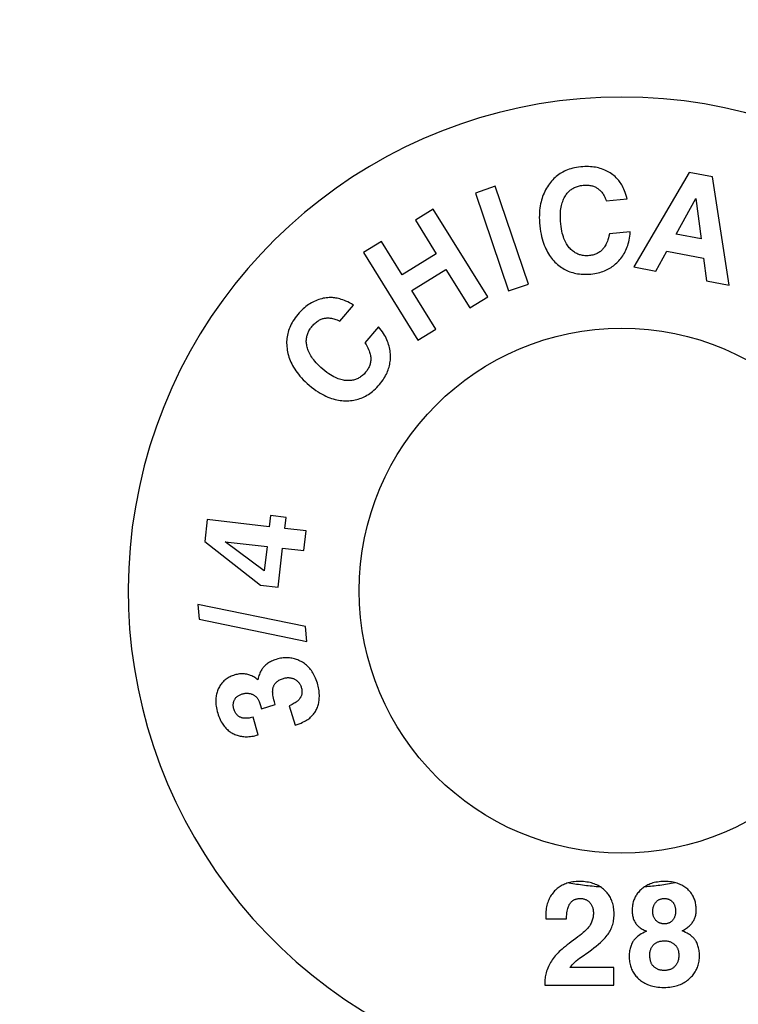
# Model space of a CAD drawing. Header units: inches. Extents: x 0 to 309, y 0 to 200.
# Tile 73 of 109: x 74.68 to 76.73, y 134.95 to 137.76. Entities that reach past the tile are written whole.
import ezdxf

# ---------------------------------------------------------------- set-up
doc = ezdxf.new("R2010")
doc.units = ezdxf.units.IN
doc.header["$LTSCALE"] = 17
doc.header["$MEASUREMENT"] = 0
doc.linetypes.add('HIDDEN', pattern=[0.2, 0.1, -0.1])
doc.layers.get('0').update_dxf_attribs({"linetype": 'CONTINUOUS'})
doc.layers.add('DEFAULT_2', color=8, linetype='HIDDEN')
doc.layers.add('DIMENSIONS', color=7, linetype='CONTINUOUS')
doc.styles.get("Standard").update_dxf_attribs({"font": 'txt', "width": 0.8})
doc.dimstyles.new('DIMSTYLE_3', dxfattribs={"dimtxt": 1.418182, "dimasz": 1.818182, "dimexe": 0.09, "dimexo": 0.07, "dimgap": 0.039, "dimtad": 0, "dimtih": 1, "dimtoh": 1, "dimzin": 4, "dimdsep": 46, "dimtxsty": 'Standard', "dimblk": '_FILLED', "dimblk1": '_FILLED', "dimblk2": '_FILLED', "dimcen": 0.09, "dimadec": 0, "dimazin": 0, "dimtfac": 1, "dimtofl": 0, "dimtmove": 0, "dimatfit": 3, "dimldrblk": '_FILLED', "dimfxl": 0, "dimtolj": 1, "dimtzin": 4, "dimarcsym": 0})

# ---------------------------------------------------------------- blocks, each defined once
blk = doc.blocks.new('_FILLED')
at = {"color": 0, "linetype": 'ByBlock'}
blk.add_solid([(0, 0), (-1, 0.2), (-1, -0.2)], dxfattribs=at)
blk = doc.blocks.new('*D17')
at = {"layer": 'DIMENSIONS', "color": 2, "linetype": 'Continuous'}
for p, q in [((90.0846, 131.6327), (90.0846, 137.0292)), ((90.0846, 137.0292), (91.6482, 137.0292)), ((90.0846, 130.5077), (90.0846, 126.8713))]:
    blk.add_line(p, q, dxfattribs=at)
at = {"layer": 'DIMENSIONS', "color": 2, "linetype": 'Continuous', "xscale": 1.8181818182, "yscale": 1.8181818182, "zscale": 1.8181818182}
for p, rotation in [((90.0846, 131.6327), 270), ((90.0846, 130.5077), 90)]:
    blk.add_blockref('_FILLED', p, dxfattribs=dict(at, rotation=rotation))
at = {"layer": 'DIMENSIONS', "color": 2, "linetype": 'Continuous', "insert": (92.3573, 137.7383), "char_height": 1.41818, "width": 4.538182, "attachment_point": 1, "line_spacing_factor": 0.9}
blk.add_mtext('1.13', dxfattribs=at)

msp = doc.modelspace()

# ---------------------------------------------------------------- linework, layer by layer
at = {"color": 7, "linetype": 'Continuous'}
for p, q in [((76.5896, 137.3274), (76.432, 137.0572)), ((76.6563, 137.3148), (76.5896, 137.3274)), ((76.704, 137.0056), (76.6563, 137.3148)), ((76.0361, 137.2875), (75.9792, 137.2681)), ((76.1311, 137.0084), (76.0361, 137.2875)), ((75.9792, 137.2681), (76.0742, 136.989)), ((76.353, 137.246), (76.4128, 137.2521)), ((76.5529, 137.1512), (76.6086, 137.2525)), ((76.6086, 137.2525), (76.6241, 137.1377)), ((75.8588, 137.2221), (75.8078, 137.1905)), ((76.0143, 136.9716), (75.8588, 137.2221)), ((75.8078, 137.1905), (75.867, 137.0951)), ((76.4217, 137.1576), (76.362, 137.1516)), ((76.6241, 137.1377), (76.5529, 137.1512)), ((75.7107, 137.1302), (75.6597, 137.0985)), ((75.7699, 137.0348), (75.7107, 137.1302)), ((75.6597, 137.0985), (75.8152, 136.848)), ((75.867, 137.0951), (75.7699, 137.0348)), ((76.4945, 137.0454), (76.5261, 137.1025)), ((76.5261, 137.1025), (76.631, 137.0826)), ((76.631, 137.0826), (76.6395, 137.0179)), ((75.7978, 136.9899), (75.8949, 137.0502)), ((75.8949, 137.0502), (75.9633, 136.94)), ((76.432, 137.0572), (76.4945, 137.0454)), ((76.0742, 136.989), (76.1311, 137.0084)), ((76.6395, 137.0179), (76.704, 137.0056)), ((75.8662, 136.8797), (75.7978, 136.9899)), ((75.9633, 136.94), (76.0143, 136.9716)), ((75.5917, 136.9024), (75.6305, 136.9483)), ((75.7025, 136.8866), (75.6638, 136.8407)), ((75.8152, 136.848), (75.8662, 136.8797)), ((75.3939, 136.347), (75.3903, 136.3153)), ((75.4384, 136.3419), (75.3939, 136.347)), ((75.2129, 136.3354), (75.2059, 136.2733)), ((75.3903, 136.3153), (75.2129, 136.3354)), ((75.4348, 136.3103), (75.4384, 136.3419)), ((75.4959, 136.3034), (75.4348, 136.3103)), ((75.4895, 136.2471), (75.4959, 136.3034)), ((75.2059, 136.2733), (75.3655, 136.1481)), ((75.3761, 136.1894), (75.2648, 136.2725)), ((75.2648, 136.2725), (75.3839, 136.259)), ((75.3839, 136.259), (75.3761, 136.1894)), ((75.4159, 136.1424), (75.4285, 136.254)), ((75.4285, 136.254), (75.4895, 136.2471)), ((75.3655, 136.1481), (75.4159, 136.1424)), ((75.1864, 136.0934), (75.1901, 136.0509)), ((75.4941, 136.0301), (75.1864, 136.0934)), ((75.1901, 136.0509), (75.4978, 135.9877)), ((75.4978, 135.9877), (75.4941, 136.0301)), ((75.4075, 135.8071), (75.405, 135.8154)), ((75.3642, 135.8071), (75.3678, 135.7952)), ((75.3678, 135.7952), (75.4075, 135.8071)), ((75.4473, 135.8039), (75.4641, 135.7484)), ((75.3591, 135.7208), (75.3439, 135.7712)), ((76.1805, 135.1952), (76.2395, 135.1952)), ((76.2817, 135.0862), (76.3031, 135.1013)), ((76.3748, 135.0565), (76.2493, 135.0565)), ((76.3748, 135.0056), (76.3748, 135.0565)), ((76.1774, 135.0151), (76.1774, 135.0056)), ((76.1774, 135.0056), (76.3748, 135.0056))]:
    msp.add_line(p, q, dxfattribs=at)
for points in [[(76.28, 137.343), (76.2739, 137.3423), (76.2681, 137.3414), (76.2625, 137.3403), (76.2572, 137.339), (76.252, 137.3376), (76.2471, 137.3361), (76.2424, 137.3344), (76.2379, 137.3325), (76.2336, 137.3305), (76.2294, 137.3284), (76.2253, 137.3261), (76.2213, 137.3237), (76.2175, 137.3212), (76.2138, 137.3185), (76.2102, 137.3156), (76.2067, 137.3126), (76.2033, 137.3094), (76.2, 137.3061), (76.1968, 137.3025), (76.1936, 137.2988), (76.1906, 137.2948), (76.1876, 137.2906)], [(76.3396, 137.3374), (76.3354, 137.3387), (76.331, 137.3399), (76.3266, 137.3409), (76.322, 137.3418), (76.3173, 137.3426), (76.3125, 137.3431), (76.3075, 137.3436), (76.3024, 137.3438), (76.297, 137.3439), (76.2916, 137.3438), (76.2859, 137.3435), (76.28, 137.343)], [(76.3845, 137.3089), (76.3814, 137.3121), (76.3782, 137.3151), (76.3749, 137.318), (76.3716, 137.3207), (76.368, 137.3232), (76.3644, 137.3257), (76.3607, 137.328), (76.3568, 137.3301), (76.3527, 137.3322), (76.3485, 137.334), (76.3441, 137.3358), (76.3396, 137.3374)], [(76.4128, 137.2521), (76.411, 137.2583), (76.4092, 137.2642), (76.4073, 137.2696), (76.4054, 137.2746), (76.4034, 137.2792), (76.4014, 137.2835), (76.3993, 137.2876), (76.3973, 137.2913), (76.3952, 137.2948), (76.3931, 137.298), (76.3909, 137.301), (76.3888, 137.3038), (76.3866, 137.3065), (76.3845, 137.3089)], [(76.1876, 137.2906), (76.1848, 137.2864), (76.1822, 137.2821), (76.1797, 137.2776), (76.1774, 137.2731), (76.1752, 137.2684), (76.1732, 137.2636), (76.1713, 137.2586), (76.1696, 137.2535), (76.168, 137.2483), (76.1666, 137.2428), (76.1654, 137.2372), (76.1643, 137.2314), (76.1634, 137.2253), (76.1627, 137.219), (76.1622, 137.2124), (76.1619, 137.2055), (76.1618, 137.1983), (76.162, 137.1908), (76.1624, 137.1829), (76.1631, 137.1747)], [(76.2346, 137.2576), (76.2362, 137.2603), (76.2379, 137.2629), (76.2396, 137.2653), (76.2414, 137.2676), (76.2433, 137.2698), (76.2451, 137.2718), (76.2471, 137.2737), (76.2491, 137.2755), (76.2512, 137.2772), (76.2533, 137.2788), (76.2555, 137.2803), (76.2578, 137.2817), (76.2601, 137.283), (76.2626, 137.2842), (76.2651, 137.2853), (76.2678, 137.2864), (76.2705, 137.2873), (76.2734, 137.2882), (76.2765, 137.289), (76.2797, 137.2896), (76.283, 137.2902), (76.2866, 137.2906)], [(76.2866, 137.2906), (76.2903, 137.2909), (76.2938, 137.291), (76.2972, 137.291), (76.3003, 137.2909), (76.3033, 137.2906), (76.3062, 137.2902), (76.3089, 137.2897), (76.3115, 137.2892), (76.314, 137.2885), (76.3164, 137.2877), (76.3187, 137.2868), (76.3209, 137.2858), (76.3231, 137.2848), (76.3252, 137.2836), (76.3273, 137.2823), (76.3292, 137.281), (76.3312, 137.2795), (76.3331, 137.2779), (76.3349, 137.2763), (76.3367, 137.2744), (76.3385, 137.2725), (76.3403, 137.2704), (76.342, 137.2681), (76.3437, 137.2656), (76.3453, 137.263), (76.3469, 137.2601), (76.3485, 137.257), (76.3501, 137.2537), (76.3516, 137.25), (76.353, 137.246)], [(76.2229, 137.1805), (76.2223, 137.1879), (76.2219, 137.1949), (76.2218, 137.2013), (76.2219, 137.2073), (76.2222, 137.213), (76.2227, 137.2183), (76.2233, 137.2232), (76.2241, 137.2279), (76.225, 137.2323), (76.2261, 137.2365), (76.2272, 137.2405), (76.2285, 137.2442), (76.2299, 137.2478), (76.2313, 137.2512), (76.2329, 137.2545), (76.2346, 137.2576)], [(76.1631, 137.1747), (76.1641, 137.1663), (76.1653, 137.1584), (76.1666, 137.1509), (76.1682, 137.1439), (76.1699, 137.1372), (76.1717, 137.1309), (76.1737, 137.1249), (76.1758, 137.1193), (76.178, 137.1138), (76.1803, 137.1087), (76.1828, 137.1038), (76.1853, 137.0991), (76.188, 137.0946), (76.1908, 137.0903), (76.1937, 137.0862), (76.1967, 137.0822), (76.1998, 137.0784), (76.203, 137.0748), (76.2064, 137.0713), (76.2099, 137.0679)], [(76.2497, 137.1098), (76.2475, 137.1122), (76.2453, 137.1148), (76.2433, 137.1176), (76.2412, 137.1206), (76.2393, 137.1237), (76.2374, 137.1271), (76.2355, 137.1308), (76.2337, 137.1347), (76.232, 137.1389), (76.2304, 137.1435), (76.2288, 137.1485), (76.2274, 137.1538), (76.2261, 137.1596), (76.2248, 137.166), (76.2238, 137.173), (76.2229, 137.1805)], [(76.362, 137.1516), (76.3606, 137.1455), (76.3591, 137.14), (76.3576, 137.1351), (76.3561, 137.1308), (76.3545, 137.1269), (76.353, 137.1234), (76.3514, 137.1202), (76.3498, 137.1174), (76.3483, 137.1148), (76.3467, 137.1125), (76.3452, 137.1104), (76.3436, 137.1086), (76.3421, 137.1069), (76.3405, 137.1053)], [(76.3889, 137.0747), (76.3919, 137.0782), (76.3948, 137.0817), (76.3976, 137.0854), (76.4002, 137.0891), (76.4026, 137.093), (76.4049, 137.097), (76.4071, 137.1011), (76.4092, 137.1053), (76.4111, 137.1097), (76.4129, 137.1142), (76.4145, 137.1189), (76.416, 137.1237), (76.4174, 137.1288), (76.4186, 137.134), (76.4196, 137.1395), (76.4205, 137.1453), (76.4212, 137.1513), (76.4217, 137.1576)], [(76.3049, 137.0897), (76.3013, 137.0894), (76.2979, 137.0892), (76.2946, 137.0893), (76.2914, 137.0894), (76.2884, 137.0897), (76.2854, 137.0902), (76.2825, 137.0907), (76.2798, 137.0914), (76.277, 137.0922), (76.2744, 137.0931), (76.2718, 137.0941), (76.2692, 137.0953), (76.2667, 137.0965), (76.2642, 137.098), (76.2618, 137.0995), (76.2593, 137.1012), (76.2569, 137.1031), (76.2545, 137.1051), (76.2521, 137.1074), (76.2497, 137.1098)], [(76.3405, 137.1053), (76.3385, 137.1035), (76.3364, 137.1018), (76.3342, 137.1002), (76.332, 137.0987), (76.3297, 137.0973), (76.3274, 137.096), (76.3249, 137.0949), (76.3224, 137.0938), (76.3198, 137.0928), (76.3171, 137.092), (76.3142, 137.0912), (76.3113, 137.0906), (76.3081, 137.0901), (76.3049, 137.0897)], [(76.2099, 137.0679), (76.2135, 137.0646), (76.2172, 137.0616), (76.221, 137.0587), (76.2248, 137.056), (76.2286, 137.0536), (76.2325, 137.0513), (76.2365, 137.0491), (76.2405, 137.0472), (76.2446, 137.0454), (76.2487, 137.0437), (76.253, 137.0422), (76.2574, 137.0409), (76.2619, 137.0397), (76.2665, 137.0387), (76.2712, 137.0378), (76.2761, 137.0371), (76.2812, 137.0366), (76.2864, 137.0363), (76.2918, 137.0362), (76.2975, 137.0362), (76.3033, 137.0365), (76.3094, 137.037)], [(76.3094, 137.037), (76.3149, 137.0377), (76.3202, 137.0385), (76.3253, 137.0394), (76.3301, 137.0405), (76.3348, 137.0417), (76.3393, 137.0431), (76.3436, 137.0446), (76.3477, 137.0461), (76.3518, 137.0478), (76.3556, 137.0497), (76.3594, 137.0516), (76.363, 137.0537), (76.3666, 137.0558), (76.37, 137.0581), (76.3734, 137.0605), (76.3766, 137.0631), (76.3798, 137.0658), (76.3829, 137.0686), (76.3859, 137.0716), (76.3889, 137.0747)], [(75.5706, 136.9695), (75.5662, 136.9696), (75.5618, 136.9696), (75.5575, 136.9694), (75.5531, 136.9689), (75.5488, 136.9684), (75.5445, 136.9676), (75.5402, 136.9666), (75.5359, 136.9655), (75.5316, 136.9641), (75.5273, 136.9625), (75.5229, 136.9608), (75.5185, 136.9588)], [(75.6305, 136.9483), (75.6248, 136.9516), (75.6195, 136.9545), (75.6144, 136.9571), (75.6095, 136.9593), (75.6048, 136.9613), (75.6004, 136.963), (75.5961, 136.9645), (75.5921, 136.9657), (75.5881, 136.9668), (75.5844, 136.9676), (75.5807, 136.9683), (75.5772, 136.9688), (75.5738, 136.9692), (75.5706, 136.9695)], [(75.5185, 136.9588), (75.5146, 136.9568), (75.5106, 136.9546), (75.5067, 136.9523), (75.5028, 136.9497), (75.4989, 136.947), (75.495, 136.9441), (75.4912, 136.9409), (75.4873, 136.9375), (75.4834, 136.9339), (75.4795, 136.93), (75.4757, 136.9259), (75.4718, 136.9215)], [(75.4718, 136.9215), (75.4679, 136.9167), (75.4643, 136.9119), (75.4611, 136.9073), (75.4581, 136.9027), (75.4554, 136.8981), (75.453, 136.8936), (75.4508, 136.8891), (75.4488, 136.8846), (75.4471, 136.8801), (75.4455, 136.8757), (75.4442, 136.8712), (75.443, 136.8668), (75.442, 136.8623), (75.4412, 136.8578), (75.4406, 136.8532), (75.4402, 136.8486), (75.44, 136.844), (75.4399, 136.8392), (75.4401, 136.8345), (75.4404, 136.8296), (75.441, 136.8246), (75.4417, 136.8195)], [(75.5129, 136.8883), (75.5154, 136.8911), (75.5178, 136.8936), (75.5202, 136.8959), (75.5226, 136.898), (75.525, 136.8999), (75.5273, 136.9016), (75.5296, 136.9032), (75.5319, 136.9046), (75.5341, 136.9058), (75.5364, 136.9069), (75.5387, 136.9079), (75.541, 136.9087), (75.5433, 136.9095), (75.5456, 136.9101), (75.5479, 136.9106), (75.5503, 136.911), (75.5527, 136.9113), (75.5552, 136.9115), (75.5577, 136.9116), (75.5602, 136.9115), (75.5629, 136.9113), (75.5656, 136.911), (75.5684, 136.9106), (75.5713, 136.91), (75.5744, 136.9092), (75.5775, 136.9083), (75.5808, 136.9072), (75.5843, 136.9058), (75.5879, 136.9042), (75.5917, 136.9024)], [(75.4985, 136.8284), (75.4978, 136.8315), (75.4972, 136.8345), (75.4967, 136.8375), (75.4964, 136.8404), (75.4962, 136.8432), (75.4962, 136.846), (75.4963, 136.8487), (75.4965, 136.8514), (75.4968, 136.854), (75.4972, 136.8566), (75.4977, 136.8592), (75.4984, 136.8618), (75.4992, 136.8644), (75.5001, 136.867), (75.5012, 136.8696), (75.5023, 136.8722), (75.5037, 136.8748), (75.5052, 136.8774), (75.5068, 136.8801), (75.5086, 136.8828), (75.5107, 136.8855), (75.5129, 136.8883)], [(75.7365, 136.8041), (75.7363, 136.8087), (75.7359, 136.8133), (75.7353, 136.8178), (75.7346, 136.8223), (75.7337, 136.8268), (75.7326, 136.8313), (75.7313, 136.8358), (75.7298, 136.8402), (75.7282, 136.8447), (75.7263, 136.8492), (75.7243, 136.8537), (75.722, 136.8582), (75.7194, 136.8628), (75.7166, 136.8674), (75.7136, 136.8721), (75.7102, 136.8769), (75.7065, 136.8817), (75.7025, 136.8866)], [(75.5436, 136.7649), (75.538, 136.7698), (75.5329, 136.7745), (75.5284, 136.7791), (75.5243, 136.7835), (75.5206, 136.7877), (75.5172, 136.7919), (75.5142, 136.7959), (75.5116, 136.7998), (75.5091, 136.8036), (75.507, 136.8073), (75.5051, 136.811), (75.5034, 136.8146), (75.5019, 136.8181), (75.5006, 136.8216), (75.4994, 136.825), (75.4985, 136.8284)], [(75.6638, 136.8407), (75.667, 136.8354), (75.6697, 136.8304), (75.672, 136.8259), (75.674, 136.8217), (75.6756, 136.8178), (75.6769, 136.8142), (75.678, 136.8108), (75.6788, 136.8077), (75.6794, 136.8047), (75.6799, 136.802), (75.6803, 136.7994), (75.6804, 136.797), (75.6805, 136.7947), (75.6805, 136.7925)], [(75.4417, 136.8195), (75.4427, 136.8145), (75.4438, 136.8096), (75.4451, 136.8047), (75.4466, 136.7998), (75.4483, 136.7949), (75.4502, 136.7901), (75.4522, 136.7852), (75.4546, 136.7803), (75.4571, 136.7755), (75.4599, 136.7706), (75.4629, 136.7657), (75.4662, 136.7607), (75.4698, 136.7557), (75.4736, 136.7507), (75.4778, 136.7456), (75.4824, 136.7405), (75.4873, 136.7352), (75.4927, 136.7299), (75.4984, 136.7246), (75.5047, 136.7191)], [(75.7056, 136.7218), (75.7091, 136.7261), (75.7123, 136.7304), (75.7153, 136.7346), (75.718, 136.7387), (75.7205, 136.7428), (75.7228, 136.7469), (75.7249, 136.751), (75.7268, 136.755), (75.7285, 136.759), (75.73, 136.763), (75.7314, 136.767), (75.7326, 136.771), (75.7336, 136.775), (75.7345, 136.7791), (75.7352, 136.7831), (75.7358, 136.7872), (75.7362, 136.7914), (75.7365, 136.7955), (75.7366, 136.7998), (75.7365, 136.8041)], [(75.6805, 136.7925), (75.6803, 136.7898), (75.68, 136.7871), (75.6795, 136.7845), (75.679, 136.7818), (75.6783, 136.7793), (75.6775, 136.7767), (75.6765, 136.7742), (75.6754, 136.7717), (75.6742, 136.7691), (75.6729, 136.7666), (75.6713, 136.7641), (75.6697, 136.7616), (75.6678, 136.7591), (75.6657, 136.7565)], [(75.6121, 136.7326), (75.6088, 136.7328), (75.6054, 136.7332), (75.602, 136.7338), (75.5985, 136.7345), (75.5949, 136.7354), (75.5911, 136.7365), (75.5873, 136.7379), (75.5833, 136.7395), (75.5791, 136.7413), (75.5747, 136.7435), (75.5702, 136.7459), (75.5654, 136.7488), (75.5604, 136.752), (75.5551, 136.7558), (75.5495, 136.7601), (75.5436, 136.7649)], [(75.6657, 136.7565), (75.6634, 136.7538), (75.661, 136.7513), (75.6586, 136.7491), (75.6562, 136.747), (75.6538, 136.7451), (75.6514, 136.7433), (75.6489, 136.7417), (75.6464, 136.7403), (75.6439, 136.739), (75.6414, 136.7378), (75.6388, 136.7367), (75.6362, 136.7358), (75.6335, 136.7349), (75.6307, 136.7342), (75.6279, 136.7336), (75.6249, 136.7332), (75.6219, 136.7328), (75.6188, 136.7326), (75.6155, 136.7325), (75.6121, 136.7326)], [(75.5047, 136.7191), (75.5112, 136.7138), (75.5176, 136.7089), (75.5237, 136.7045), (75.5297, 136.7005), (75.5356, 136.6969), (75.5413, 136.6936), (75.5469, 136.6907), (75.5523, 136.6881), (75.5577, 136.6857), (75.5629, 136.6836), (75.5681, 136.6818), (75.5732, 136.6802), (75.5782, 136.6788), (75.5832, 136.6777), (75.5881, 136.6767), (75.5931, 136.676), (75.5979, 136.6754), (75.6028, 136.675), (75.6077, 136.6748), (75.6125, 136.6748)], [(75.6125, 136.6748), (75.6174, 136.675), (75.6222, 136.6754), (75.6269, 136.6759), (75.6315, 136.6767), (75.636, 136.6775), (75.6404, 136.6786), (75.6447, 136.6798), (75.6489, 136.6812), (75.6531, 136.6827), (75.6573, 136.6845), (75.6614, 136.6863), (75.6655, 136.6884), (75.6695, 136.6907), (75.6735, 136.6932), (75.6775, 136.6959), (75.6815, 136.6988), (75.6855, 136.7019), (75.6895, 136.7053), (75.6935, 136.709), (75.6975, 136.7129), (75.7015, 136.7172), (75.7056, 136.7218)], [(75.4103, 135.9364), (75.4066, 135.9352), (75.403, 135.9339), (75.3997, 135.9325), (75.3965, 135.9311), (75.3935, 135.9295), (75.3907, 135.9279), (75.388, 135.9262), (75.3854, 135.9245), (75.383, 135.9227), (75.3806, 135.9208), (75.3784, 135.9189), (75.3763, 135.9168)], [(75.4819, 135.9298), (75.4786, 135.9316), (75.4752, 135.9332), (75.4719, 135.9346), (75.4686, 135.9359), (75.4653, 135.937), (75.462, 135.938), (75.4586, 135.9388), (75.4552, 135.9395), (75.4518, 135.9401), (75.4484, 135.9405), (75.4449, 135.9408), (75.4414, 135.9409), (75.4378, 135.9409), (75.4342, 135.9408), (75.4304, 135.9405), (75.4266, 135.94), (75.4227, 135.9394), (75.4187, 135.9386), (75.4145, 135.9376), (75.4103, 135.9364)], [(75.5278, 135.8684), (75.5262, 135.8734), (75.5245, 135.8781), (75.5228, 135.8825), (75.5209, 135.8867), (75.519, 135.8906), (75.517, 135.8943), (75.515, 135.8978), (75.5129, 135.9011), (75.5107, 135.9042), (75.5085, 135.9072), (75.5062, 135.91), (75.5038, 135.9127), (75.5014, 135.9152), (75.4988, 135.9176), (75.4963, 135.9199), (75.4936, 135.9221), (75.4908, 135.9242), (75.488, 135.9262), (75.485, 135.9281), (75.4819, 135.9298)], [(75.3579, 135.8777), (75.3549, 135.8801), (75.3518, 135.8823), (75.3488, 135.8843), (75.3459, 135.8861), (75.343, 135.8877), (75.3401, 135.8891), (75.3372, 135.8903), (75.3344, 135.8914), (75.3315, 135.8923), (75.3287, 135.8931), (75.3258, 135.8938), (75.3229, 135.8943), (75.32, 135.8947), (75.3171, 135.8949), (75.3141, 135.8951), (75.3111, 135.895), (75.3081, 135.8949), (75.3049, 135.8946), (75.3017, 135.8941), (75.2985, 135.8935), (75.2951, 135.8927), (75.2916, 135.8918)], [(75.3763, 135.9168), (75.3747, 135.9152), (75.3731, 135.9134), (75.3716, 135.9115), (75.3702, 135.9094), (75.3687, 135.9072), (75.3673, 135.9049), (75.366, 135.9024), (75.3647, 135.8996), (75.3634, 135.8967), (75.3622, 135.8935), (75.361, 135.89), (75.3599, 135.8863), (75.3589, 135.8822), (75.3579, 135.8777)], [(75.2916, 135.8918), (75.2881, 135.8906), (75.2847, 135.8894), (75.2815, 135.888), (75.2784, 135.8866), (75.2756, 135.8851), (75.2728, 135.8836), (75.2702, 135.8819), (75.2677, 135.8802), (75.2653, 135.8784), (75.263, 135.8765), (75.2608, 135.8746), (75.2587, 135.8725), (75.2567, 135.8704), (75.2547, 135.8681), (75.2529, 135.8658), (75.2511, 135.8633), (75.2494, 135.8608), (75.2478, 135.8581), (75.2463, 135.8552), (75.2448, 135.8523)], [(75.4001, 135.8463), (75.4002, 135.8486), (75.4005, 135.8508), (75.4008, 135.8529), (75.4012, 135.8548), (75.4017, 135.8567), (75.4023, 135.8584), (75.403, 135.8601), (75.4037, 135.8617), (75.4046, 135.8633), (75.4054, 135.8648), (75.4064, 135.8662), (75.4075, 135.8676), (75.4087, 135.869), (75.4099, 135.8703), (75.4113, 135.8716), (75.4128, 135.8729), (75.4144, 135.8741), (75.4161, 135.8754), (75.418, 135.8765), (75.4201, 135.8777), (75.4224, 135.8788), (75.4249, 135.8799), (75.4277, 135.8809), (75.4307, 135.8819)], [(75.4307, 135.8819), (75.4332, 135.8826), (75.4356, 135.8832), (75.4379, 135.8836), (75.4401, 135.8839), (75.4423, 135.8841), (75.4443, 135.8841), (75.4463, 135.8841), (75.4483, 135.884), (75.4502, 135.8838), (75.452, 135.8835), (75.4539, 135.8831), (75.4557, 135.8827), (75.4575, 135.8821), (75.4592, 135.8814), (75.461, 135.8807), (75.4627, 135.8799)], [(75.4627, 135.8799), (75.4644, 135.8789), (75.4661, 135.8779), (75.4676, 135.8768), (75.4691, 135.8757), (75.4705, 135.8745), (75.4718, 135.8732), (75.4731, 135.8719), (75.4743, 135.8705), (75.4754, 135.8691), (75.4765, 135.8675), (75.4775, 135.8659), (75.4785, 135.8642), (75.4794, 135.8624), (75.4802, 135.8604), (75.481, 135.8583), (75.4818, 135.8561)], [(75.5326, 135.8186), (75.533, 135.8225), (75.5333, 135.8264), (75.5334, 135.8303), (75.5334, 135.8343), (75.5332, 135.8384), (75.5329, 135.8425), (75.5325, 135.8466), (75.5319, 135.8508), (75.5311, 135.8551), (75.5302, 135.8595), (75.5291, 135.8639), (75.5278, 135.8684)], [(75.2448, 135.8523), (75.2435, 135.8493), (75.2423, 135.8462), (75.2412, 135.8431), (75.2403, 135.8399), (75.2395, 135.8366), (75.2388, 135.8333), (75.2382, 135.8299), (75.2378, 135.8263), (75.2376, 135.8227), (75.2374, 135.8189), (75.2374, 135.815), (75.2376, 135.8109), (75.238, 135.8067), (75.2386, 135.8023), (75.2393, 135.7977), (75.2403, 135.7929), (75.2415, 135.7879), (75.243, 135.7826)], [(75.291, 135.8206), (75.2917, 135.822), (75.2925, 135.8233), (75.2934, 135.8246), (75.2943, 135.8258), (75.2953, 135.827), (75.2964, 135.8282), (75.2976, 135.8293), (75.2989, 135.8304), (75.3002, 135.8314), (75.3017, 135.8324), (75.3033, 135.8334), (75.305, 135.8343), (75.3068, 135.8352), (75.3088, 135.8361), (75.3109, 135.8369), (75.3132, 135.8376)], [(75.3132, 135.8376), (75.3154, 135.8383), (75.3176, 135.8388), (75.3198, 135.8391), (75.3219, 135.8394), (75.3239, 135.8396), (75.326, 135.8396), (75.3281, 135.8396), (75.3301, 135.8394), (75.3321, 135.8392), (75.3341, 135.8389), (75.3362, 135.8384), (75.3382, 135.8379)], [(75.3382, 135.8379), (75.34, 135.8373), (75.3417, 135.8366), (75.3434, 135.8359), (75.3449, 135.8352), (75.3463, 135.8344), (75.3477, 135.8336), (75.349, 135.8327), (75.3503, 135.8317), (75.3515, 135.8307), (75.3526, 135.8296), (75.3537, 135.8285), (75.3547, 135.8274), (75.3557, 135.8261), (75.3566, 135.8248)], [(75.405, 135.8154), (75.4035, 135.8207), (75.4023, 135.8256), (75.4014, 135.8299), (75.4008, 135.8339), (75.4004, 135.8374), (75.4001, 135.8407), (75.4, 135.8436), (75.4001, 135.8463)], [(75.4818, 135.8561), (75.4824, 135.8537), (75.483, 135.8514), (75.4833, 135.8492), (75.4836, 135.8471), (75.4837, 135.8451), (75.4838, 135.8432), (75.4837, 135.8413), (75.4836, 135.8396), (75.4833, 135.8378), (75.483, 135.8361), (75.4826, 135.8345), (75.4821, 135.8329), (75.4815, 135.8313), (75.4808, 135.8297), (75.48, 135.8282), (75.4791, 135.8266), (75.4781, 135.8251), (75.477, 135.8236), (75.4757, 135.822), (75.4744, 135.8205), (75.4728, 135.8189), (75.4711, 135.8173), (75.4692, 135.8157), (75.467, 135.8141), (75.4646, 135.8125), (75.4619, 135.8108), (75.4589, 135.8091), (75.4555, 135.8074), (75.4516, 135.8057), (75.4473, 135.8039)], [(75.2892, 135.7946), (75.2886, 135.7968), (75.2881, 135.7989), (75.2878, 135.8009), (75.2876, 135.8029), (75.2874, 135.8048), (75.2874, 135.8067), (75.2875, 135.8085), (75.2877, 135.8103), (75.288, 135.8121), (75.2884, 135.8138), (75.2889, 135.8155), (75.2895, 135.8173), (75.2902, 135.819), (75.291, 135.8206)], [(75.3566, 135.8248), (75.3575, 135.8235), (75.3584, 135.8219), (75.3593, 135.8202), (75.3602, 135.8181), (75.3612, 135.8159), (75.3622, 135.8133), (75.3632, 135.8103), (75.3642, 135.8071)], [(75.5143, 135.7769), (75.5164, 135.7795), (75.5185, 135.7822), (75.5204, 135.7849), (75.5221, 135.7877), (75.5237, 135.7905), (75.5252, 135.7934), (75.5266, 135.7963), (75.5278, 135.7992), (75.5289, 135.8023), (75.5299, 135.8054), (75.5308, 135.8086), (75.5315, 135.8118), (75.5321, 135.8152), (75.5326, 135.8186)], [(75.243, 135.7826), (75.2446, 135.7778), (75.2462, 135.7732), (75.2479, 135.769), (75.2497, 135.765), (75.2515, 135.7613), (75.2534, 135.7577), (75.2554, 135.7544), (75.2574, 135.7512), (75.2595, 135.7483), (75.2617, 135.7455), (75.2639, 135.7428), (75.2661, 135.7403), (75.2684, 135.738), (75.2708, 135.7357), (75.2732, 135.7336), (75.2757, 135.7316), (75.2783, 135.7297), (75.281, 135.7279), (75.2837, 135.7262), (75.2865, 135.7247)], [(75.3439, 135.7712), (75.3398, 135.7701), (75.3361, 135.7693), (75.3326, 135.7687), (75.3295, 135.7683), (75.3266, 135.7681), (75.3239, 135.768), (75.3215, 135.768), (75.3192, 135.7681), (75.317, 135.7684), (75.315, 135.7687), (75.3131, 135.7692), (75.3113, 135.7697), (75.3096, 135.7702), (75.308, 135.7709), (75.3065, 135.7716), (75.305, 135.7724), (75.3036, 135.7733), (75.3022, 135.7743), (75.3009, 135.7753), (75.2997, 135.7764), (75.2985, 135.7776), (75.2973, 135.7789), (75.2961, 135.7803), (75.295, 135.7819), (75.2939, 135.7836), (75.2929, 135.7854), (75.2919, 135.7874), (75.2909, 135.7896), (75.29, 135.792), (75.2892, 135.7946)], [(75.4641, 135.7484), (75.4703, 135.7504), (75.476, 135.7524), (75.4811, 135.7544), (75.4857, 135.7565), (75.4899, 135.7585), (75.4937, 135.7606), (75.4971, 135.7626), (75.5003, 135.7646), (75.5032, 135.7667), (75.5058, 135.7687), (75.5082, 135.7708), (75.5104, 135.7728), (75.5124, 135.7748), (75.5143, 135.7769)], [(75.2865, 135.7247), (75.2894, 135.7232), (75.2923, 135.7219), (75.2952, 135.7207), (75.2982, 135.7196), (75.3013, 135.7186), (75.3044, 135.7178), (75.3076, 135.7171), (75.3108, 135.7165), (75.3141, 135.716), (75.3176, 135.7157), (75.3211, 135.7154), (75.3247, 135.7154), (75.3284, 135.7154), (75.3323, 135.7156), (75.3363, 135.716), (75.3405, 135.7166), (75.3449, 135.7173), (75.3494, 135.7183), (75.3541, 135.7194), (75.3591, 135.7208)], [(76.2772, 135.3019), (76.2717, 135.3018), (76.2666, 135.3015), (76.2617, 135.3011), (76.2571, 135.3005), (76.2527, 135.2997), (76.2486, 135.2988), (76.2446, 135.2978), (76.2408, 135.2967), (76.2372, 135.2955), (76.2338, 135.2942), (76.2305, 135.2927), (76.2273, 135.2912), (76.2242, 135.2895), (76.2213, 135.2877), (76.2184, 135.2859), (76.2157, 135.2839), (76.213, 135.2818), (76.2104, 135.2796), (76.2079, 135.2773), (76.2055, 135.2748)], [(76.3482, 135.2771), (76.3453, 135.2797), (76.3423, 135.2821), (76.3393, 135.2843), (76.3361, 135.2864), (76.3329, 135.2884), (76.3295, 135.2902), (76.3261, 135.2919), (76.3225, 135.2935), (76.3188, 135.295), (76.3149, 135.2963), (76.3109, 135.2976), (76.3068, 135.2986), (76.3024, 135.2996), (76.2979, 135.3004), (76.2931, 135.301), (76.2881, 135.3015), (76.2828, 135.3018), (76.2772, 135.3019)], [(76.3754, 135.2088), (76.3753, 135.2138), (76.375, 135.2186), (76.3746, 135.2232), (76.374, 135.2275), (76.3733, 135.2316), (76.3724, 135.2355), (76.3714, 135.2392), (76.3703, 135.2428), (76.3691, 135.2463), (76.3678, 135.2496), (76.3664, 135.2527), (76.3648, 135.2558), (76.3632, 135.2588), (76.3614, 135.2616), (76.3595, 135.2644), (76.3575, 135.2671), (76.3554, 135.2697), (76.3531, 135.2723), (76.3507, 135.2747), (76.3482, 135.2771)], [(76.4517, 135.2783), (76.4492, 135.2759), (76.4469, 135.2734), (76.4447, 135.2709), (76.4427, 135.2683), (76.4408, 135.2658), (76.4391, 135.2632), (76.4374, 135.2605), (76.4359, 135.2578), (76.4345, 135.2551), (76.4333, 135.2522), (76.4321, 135.2494), (76.4311, 135.2464), (76.4301, 135.2434), (76.4293, 135.2403), (76.4286, 135.2371), (76.428, 135.2338), (76.4275, 135.2303), (76.4272, 135.2268), (76.427, 135.2231), (76.4269, 135.2192)], [(76.5198, 135.3019), (76.5141, 135.3018), (76.5088, 135.3015), (76.5037, 135.301), (76.499, 135.3004), (76.4945, 135.2996), (76.4903, 135.2986), (76.4862, 135.2976), (76.4824, 135.2964), (76.4787, 135.2951), (76.4752, 135.2937), (76.4719, 135.2922), (76.4687, 135.2905), (76.4656, 135.2888), (76.4626, 135.2869), (76.4597, 135.285), (76.457, 135.2829), (76.4543, 135.2807), (76.4517, 135.2783)], [(76.5856, 135.2795), (76.583, 135.2817), (76.5804, 135.2838), (76.5777, 135.2858), (76.5748, 135.2877), (76.5719, 135.2895), (76.5689, 135.2911), (76.5658, 135.2927), (76.5625, 135.2941), (76.5591, 135.2955), (76.5555, 135.2967), (76.5518, 135.2978), (76.5479, 135.2988), (76.5438, 135.2997), (76.5395, 135.3005), (76.535, 135.3011), (76.5302, 135.3015), (76.5251, 135.3018), (76.5198, 135.3019)], [(76.61, 135.2216), (76.6099, 135.2255), (76.6097, 135.2293), (76.6093, 135.2328), (76.6089, 135.2363), (76.6083, 135.2396), (76.6076, 135.2428), (76.6067, 135.2458), (76.6058, 135.2488), (76.6047, 135.2517), (76.6036, 135.2545), (76.6023, 135.2573), (76.601, 135.2599), (76.5995, 135.2626), (76.5979, 135.2651), (76.5962, 135.2676), (76.5943, 135.2701), (76.5924, 135.2725), (76.5902, 135.2749), (76.588, 135.2772), (76.5856, 135.2795)], [(76.2055, 135.2748), (76.2029, 135.2719), (76.2004, 135.2689), (76.1981, 135.2659), (76.1959, 135.2627), (76.1939, 135.2595), (76.192, 135.2562), (76.1903, 135.2528), (76.1887, 135.2493), (76.1872, 135.2457), (76.1858, 135.2419), (76.1846, 135.238), (76.1835, 135.234), (76.1826, 135.2297), (76.1818, 135.2253), (76.1811, 135.2207), (76.1807, 135.2158), (76.1804, 135.2107), (76.1803, 135.2054)], [(76.2505, 135.2406), (76.2516, 135.242), (76.2528, 135.2433), (76.2541, 135.2445), (76.2553, 135.2456), (76.2566, 135.2467), (76.2579, 135.2476), (76.2593, 135.2485), (76.2607, 135.2493), (76.2622, 135.25), (76.2637, 135.2507), (76.2653, 135.2513), (76.2669, 135.2518), (76.2686, 135.2523), (76.2704, 135.2527), (76.2723, 135.253), (76.2743, 135.2532), (76.2764, 135.2534), (76.2786, 135.2534)], [(76.2786, 135.2534), (76.281, 135.2534), (76.2833, 135.2532), (76.2854, 135.2529), (76.2874, 135.2526), (76.2893, 135.2521), (76.2912, 135.2516), (76.2929, 135.2509), (76.2946, 135.2502), (76.2962, 135.2495), (76.2977, 135.2486), (76.2992, 135.2477), (76.3007, 135.2466), (76.3021, 135.2455), (76.3035, 135.2443), (76.3048, 135.243), (76.3061, 135.2416)], [(76.4949, 135.2429), (76.4961, 135.2442), (76.4973, 135.2454), (76.4985, 135.2465), (76.4998, 135.2475), (76.5011, 135.2484), (76.5024, 135.2492), (76.5038, 135.25), (76.5052, 135.2507), (76.5067, 135.2513), (76.5082, 135.2518), (76.5098, 135.2523), (76.5114, 135.2527), (76.5132, 135.253), (76.515, 135.2532), (76.5169, 135.2534), (76.519, 135.2534)], [(76.519, 135.2534), (76.5208, 135.2534), (76.5226, 135.2532), (76.5243, 135.253), (76.5259, 135.2528), (76.5274, 135.2524), (76.5289, 135.252), (76.5303, 135.2515), (76.5317, 135.251), (76.5331, 135.2504), (76.5344, 135.2497), (76.5357, 135.249), (76.537, 135.2481), (76.5382, 135.2472), (76.5394, 135.2462), (76.5407, 135.2451), (76.5419, 135.244)], [(76.2395, 135.1952), (76.2398, 135.2018), (76.2402, 135.2076), (76.2407, 135.2127), (76.2414, 135.2171), (76.2422, 135.221), (76.243, 135.2244), (76.2438, 135.2274), (76.2447, 135.23), (76.2457, 135.2323), (76.2466, 135.2344), (76.2475, 135.2362), (76.2485, 135.2379), (76.2495, 135.2393), (76.2505, 135.2406)], [(76.3061, 135.2416), (76.3074, 135.2399), (76.3086, 135.2382), (76.3098, 135.2365), (76.3108, 135.2347), (76.3118, 135.2328), (76.3127, 135.2308), (76.3135, 135.2288), (76.3142, 135.2266), (76.3148, 135.2244), (76.3153, 135.222), (76.3157, 135.2195), (76.316, 135.2169), (76.3162, 135.2142), (76.3163, 135.2113)], [(76.4269, 135.2192), (76.427, 135.2153), (76.4272, 135.2116), (76.4276, 135.2082), (76.4281, 135.2049), (76.4287, 135.2019), (76.4294, 135.199), (76.4303, 135.1963), (76.4312, 135.1936), (76.4322, 135.1912), (76.4333, 135.1888), (76.4345, 135.1865), (76.4358, 135.1843), (76.4372, 135.1822), (76.4387, 135.1802), (76.4403, 135.1782), (76.4421, 135.1763), (76.4439, 135.1745), (76.4458, 135.1727), (76.448, 135.171), (76.4502, 135.1693), (76.4526, 135.1677), (76.4552, 135.1661), (76.458, 135.1646), (76.461, 135.1631), (76.4643, 135.1617), (76.4678, 135.1603)], [(76.486, 135.2161), (76.486, 135.2188), (76.4862, 135.2214), (76.4865, 135.2237), (76.4869, 135.226), (76.4873, 135.228), (76.4878, 135.23), (76.4885, 135.2319), (76.4892, 135.2337), (76.4899, 135.2354), (76.4908, 135.237), (76.4917, 135.2385), (76.4926, 135.24), (76.4937, 135.2415), (76.4949, 135.2429)], [(76.5419, 135.244), (76.5428, 135.2429), (76.5438, 135.2418), (76.5446, 135.2406), (76.5454, 135.2394), (76.5462, 135.2381), (76.5469, 135.2367), (76.5476, 135.2353), (76.5482, 135.2338), (76.5488, 135.2322), (76.5493, 135.2304), (76.5498, 135.2286), (76.5502, 135.2267), (76.5505, 135.2246), (76.5507, 135.2223), (76.5509, 135.2199), (76.5509, 135.2174)], [(76.5697, 135.1614), (76.5732, 135.1631), (76.5765, 135.1648), (76.5795, 135.1666), (76.5823, 135.1684), (76.5849, 135.1702), (76.5874, 135.1721), (76.5896, 135.174), (76.5917, 135.1759), (76.5937, 135.1779), (76.5955, 135.1799), (76.5972, 135.1819), (76.5988, 135.184), (76.6003, 135.1862), (76.6016, 135.1883), (76.6029, 135.1906), (76.604, 135.1929), (76.6051, 135.1953), (76.6061, 135.1978), (76.6069, 135.2004), (76.6077, 135.203), (76.6084, 135.2058), (76.6089, 135.2087), (76.6094, 135.2117), (76.6097, 135.2148), (76.6099, 135.2182), (76.61, 135.2216)], [(76.1803, 135.2054), (76.1803, 135.2039), (76.1803, 135.2024), (76.1803, 135.2008), (76.1803, 135.199), (76.1804, 135.1972), (76.1805, 135.1952)], [(76.3163, 135.2113), (76.3162, 135.2083), (76.316, 135.2054), (76.3157, 135.2026), (76.3153, 135.1998), (76.3147, 135.197), (76.314, 135.1942), (76.3132, 135.1914), (76.3122, 135.1887), (76.3111, 135.1859), (76.3098, 135.1831), (76.3083, 135.1803), (76.3067, 135.1775)], [(76.3603, 135.1545), (76.3623, 135.1577), (76.3641, 135.161), (76.3658, 135.1644), (76.3674, 135.1678), (76.3689, 135.1714), (76.3702, 135.175), (76.3713, 135.1788), (76.3724, 135.1826), (76.3732, 135.1866), (76.374, 135.1907), (76.3746, 135.195), (76.375, 135.1994), (76.3753, 135.204), (76.3754, 135.2088)], [(76.4949, 135.1909), (76.4937, 135.1923), (76.4926, 135.1937), (76.4916, 135.1952), (76.4907, 135.1967), (76.4898, 135.1983), (76.4891, 135.1999), (76.4884, 135.2016), (76.4878, 135.2033), (76.4873, 135.2051), (76.4868, 135.2071), (76.4865, 135.2091), (76.4862, 135.2113), (76.486, 135.2137), (76.486, 135.2161)], [(76.519, 135.1809), (76.5169, 135.181), (76.5149, 135.1811), (76.513, 135.1813), (76.5113, 135.1816), (76.5096, 135.182), (76.508, 135.1825), (76.5065, 135.183), (76.5051, 135.1836), (76.5037, 135.1842), (76.5023, 135.1849), (76.501, 135.1857), (76.4997, 135.1866), (76.4985, 135.1875), (76.4973, 135.1885), (76.4961, 135.1897), (76.4949, 135.1909)], [(76.5509, 135.2174), (76.5509, 135.2145), (76.5507, 135.2118), (76.5504, 135.2093), (76.55, 135.2071), (76.5496, 135.205), (76.549, 135.203), (76.5484, 135.2011), (76.5478, 135.1994), (76.547, 135.1978), (76.5462, 135.1962), (76.5454, 135.1947), (76.5444, 135.1933), (76.5434, 135.192), (76.5424, 135.1907)], [(76.3067, 135.1775), (76.3056, 135.1755), (76.3041, 135.1734), (76.3023, 135.1711), (76.3002, 135.1686), (76.2977, 135.1659), (76.2948, 135.1628), (76.2913, 135.1595), (76.2873, 135.1558), (76.2826, 135.1518), (76.2774, 135.1477), (76.2718, 135.1434), (76.2658, 135.139)], [(76.5424, 135.1907), (76.5413, 135.1895), (76.5402, 135.1885), (76.5391, 135.1875), (76.5379, 135.1866), (76.5367, 135.1857), (76.5354, 135.185), (76.5341, 135.1842), (76.5327, 135.1836), (76.5313, 135.183), (76.5298, 135.1825), (76.5282, 135.182), (76.5266, 135.1816), (76.5248, 135.1813), (76.523, 135.1811), (76.521, 135.181), (76.519, 135.1809)], [(76.2658, 135.139), (76.2591, 135.1342), (76.2528, 135.1295), (76.2469, 135.125), (76.2413, 135.1207), (76.2361, 135.1166), (76.2312, 135.1126), (76.2267, 135.1088), (76.2225, 135.1052), (76.2187, 135.1017), (76.2153, 135.0984), (76.2123, 135.0954), (76.2097, 135.0926)], [(76.3031, 135.1013), (76.3106, 135.1067), (76.3177, 135.112), (76.3244, 135.1173), (76.3306, 135.1224), (76.3363, 135.1275), (76.3415, 135.1323), (76.3459, 135.1368), (76.3498, 135.1409), (76.353, 135.1447), (76.3558, 135.1482), (76.3582, 135.1514), (76.3603, 135.1545)], [(76.4678, 135.1603), (76.4621, 135.1574), (76.457, 135.1546), (76.4526, 135.1519), (76.4488, 135.1494), (76.4454, 135.1469), (76.4424, 135.1446), (76.4397, 135.1423), (76.4374, 135.1402), (76.4354, 135.1381), (76.4335, 135.136), (76.4319, 135.134), (76.4305, 135.1321), (76.4293, 135.1302), (76.4282, 135.1283)], [(76.6098, 135.1304), (76.6089, 135.132), (76.6078, 135.1337), (76.6066, 135.1354), (76.6053, 135.1371), (76.6039, 135.1388), (76.6022, 135.1406), (76.6004, 135.1424), (76.5983, 135.1442), (76.5961, 135.1461), (76.5935, 135.1481), (76.5906, 135.1501), (76.5874, 135.1522), (76.5838, 135.1543), (76.5796, 135.1566), (76.5749, 135.1589), (76.5697, 135.1614)], [(76.4282, 135.1283), (76.4266, 135.1255), (76.4252, 135.1225), (76.424, 135.1195), (76.4229, 135.1165), (76.4218, 135.1134), (76.421, 135.1102), (76.4202, 135.1069), (76.4195, 135.1034), (76.419, 135.0999), (76.4187, 135.0962), (76.4184, 135.0923), (76.4183, 135.0882)], [(76.4774, 135.0917), (76.4775, 135.0945), (76.4776, 135.0971), (76.4779, 135.0995), (76.4783, 135.1018), (76.4787, 135.1039), (76.4793, 135.1059), (76.4799, 135.1078), (76.4805, 135.1096), (76.4813, 135.1114), (76.4821, 135.113), (76.483, 135.1146), (76.4839, 135.1161), (76.4849, 135.1175), (76.486, 135.1189), (76.4872, 135.1203), (76.4885, 135.1216)], [(76.4885, 135.1216), (76.4897, 135.1228), (76.4911, 135.1239), (76.4925, 135.125), (76.4939, 135.126), (76.4954, 135.1269), (76.497, 135.1278), (76.4987, 135.1286), (76.5005, 135.1293), (76.5023, 135.13), (76.5043, 135.1306), (76.5063, 135.1311), (76.5086, 135.1316), (76.5109, 135.1319), (76.5134, 135.1322), (76.5161, 135.1324), (76.519, 135.1324)], [(76.519, 135.1324), (76.5215, 135.1324), (76.524, 135.1322), (76.5263, 135.132), (76.5285, 135.1316), (76.5306, 135.1312), (76.5326, 135.1307), (76.5345, 135.1301), (76.5363, 135.1294), (76.538, 135.1287), (76.5397, 135.1279), (76.5414, 135.127), (76.543, 135.126), (76.5445, 135.125), (76.546, 135.1239), (76.5474, 135.1227), (76.5488, 135.1214)], [(76.5488, 135.1214), (76.5501, 135.1201), (76.5513, 135.1187), (76.5525, 135.1173), (76.5535, 135.1158), (76.5545, 135.1143), (76.5554, 135.1127), (76.5563, 135.111), (76.5571, 135.1092), (76.5578, 135.1074), (76.5584, 135.1055), (76.5589, 135.1034), (76.5594, 135.1013), (76.5598, 135.099), (76.5601, 135.0966), (76.5602, 135.094), (76.5603, 135.0913)], [(76.6194, 135.0901), (76.6193, 135.0941), (76.6191, 135.0979), (76.6187, 135.1016), (76.6182, 135.1052), (76.6176, 135.1086), (76.6168, 135.112), (76.6159, 135.1153), (76.615, 135.1184), (76.6138, 135.1215), (76.6126, 135.1246), (76.6113, 135.1275), (76.6098, 135.1304)], [(76.2097, 135.0926), (76.2068, 135.0891), (76.2039, 135.0856), (76.2012, 135.082), (76.1987, 135.0783), (76.1962, 135.0745), (76.1939, 135.0706), (76.1917, 135.0667), (76.1897, 135.0627), (76.1878, 135.0586), (76.186, 135.0544)], [(76.2493, 135.0565), (76.2523, 135.06), (76.2555, 135.0637), (76.259, 135.0673), (76.2629, 135.071), (76.267, 135.0748), (76.2716, 135.0786), (76.2764, 135.0824), (76.2817, 135.0862)], [(76.4183, 135.0882), (76.4184, 135.0839), (76.4187, 135.0798), (76.4191, 135.0758), (76.4196, 135.072), (76.4202, 135.0683), (76.421, 135.0648), (76.4219, 135.0614), (76.423, 135.0581), (76.4241, 135.0549), (76.4254, 135.0518), (76.4268, 135.0487), (76.4283, 135.0458), (76.4299, 135.0429), (76.4316, 135.04), (76.4335, 135.0373), (76.4355, 135.0345), (76.4377, 135.0318), (76.44, 135.0292), (76.4425, 135.0266), (76.4452, 135.024)], [(76.489, 135.0585), (76.4878, 135.0597), (76.4866, 135.061), (76.4855, 135.0624), (76.4845, 135.0639), (76.4835, 135.0654), (76.4826, 135.067), (76.4817, 135.0688), (76.4809, 135.0706), (76.4802, 135.0726), (76.4795, 135.0747), (76.479, 135.077), (76.4784, 135.0794), (76.478, 135.0821), (76.4777, 135.085), (76.4775, 135.0882), (76.4774, 135.0917)], [(76.5603, 135.0913), (76.5602, 135.0885), (76.5601, 135.0858), (76.5598, 135.0833), (76.5594, 135.081), (76.559, 135.0787), (76.5584, 135.0766), (76.5578, 135.0745), (76.5571, 135.0726), (76.5563, 135.0707), (76.5555, 135.069), (76.5546, 135.0672), (76.5536, 135.0656), (76.5526, 135.064), (76.5514, 135.0625), (76.5502, 135.061), (76.5489, 135.0595)], [(76.5911, 135.0246), (76.5939, 135.0273), (76.5966, 135.0301), (76.5991, 135.0328), (76.6014, 135.0356), (76.6035, 135.0385), (76.6055, 135.0413), (76.6074, 135.0443), (76.6091, 135.0472), (76.6107, 135.0503), (76.6121, 135.0534), (76.6134, 135.0566), (76.6146, 135.0598), (76.6157, 135.0632), (76.6166, 135.0667), (76.6174, 135.0702), (76.6181, 135.0739), (76.6186, 135.0777), (76.619, 135.0817), (76.6193, 135.0858), (76.6194, 135.0901)], [(76.186, 135.0544), (76.1842, 135.0498), (76.1826, 135.0454), (76.1813, 135.0411), (76.1802, 135.037), (76.1793, 135.033), (76.1786, 135.0292), (76.1781, 135.0255), (76.1777, 135.0219), (76.1775, 135.0185), (76.1774, 135.0151)], [(76.5188, 135.0477), (76.5161, 135.0478), (76.5136, 135.0479), (76.5113, 135.0482), (76.5091, 135.0485), (76.507, 135.049), (76.5051, 135.0495), (76.5032, 135.05), (76.5014, 135.0507), (76.4997, 135.0514), (76.498, 135.0522), (76.4964, 135.053), (76.4949, 135.0539), (76.4934, 135.0549), (76.4919, 135.056), (76.4904, 135.0572), (76.489, 135.0585)], [(76.5489, 135.0595), (76.5475, 135.0581), (76.5461, 135.0568), (76.5446, 135.0556), (76.5431, 135.0545), (76.5415, 135.0535), (76.5399, 135.0526), (76.5382, 135.0517), (76.5365, 135.0509), (76.5347, 135.0502), (76.5328, 135.0496), (76.5308, 135.0491), (76.5286, 135.0486), (76.5264, 135.0482), (76.524, 135.048), (76.5215, 135.0478), (76.5188, 135.0477)], [(76.4452, 135.024), (76.448, 135.0216), (76.4508, 135.0192), (76.4538, 135.017), (76.4569, 135.015), (76.46, 135.013), (76.4634, 135.0112), (76.4668, 135.0095), (76.4704, 135.0079), (76.4741, 135.0064), (76.478, 135.005), (76.4821, 135.0038), (76.4864, 135.0026), (76.4909, 135.0017), (76.4957, 135.0008), (76.5007, 135.0002), (76.506, 134.9997), (76.5117, 134.9994), (76.5177, 134.9992)], [(76.5177, 134.9992), (76.5236, 134.9994), (76.5291, 134.9997), (76.5343, 135.0002), (76.5393, 135.0008), (76.544, 135.0016), (76.5485, 135.0026), (76.5528, 135.0037), (76.5569, 135.005), (76.5609, 135.0063), (76.5647, 135.0079), (76.5684, 135.0095), (76.5719, 135.0112), (76.5754, 135.0131), (76.5787, 135.0152), (76.5819, 135.0173), (76.5851, 135.0196), (76.5881, 135.0221), (76.5911, 135.0246)]]:
    msp.add_lwpolyline(points, dxfattribs=at)
msp.add_circle((76.3974, 136.1325), 0.75, dxfattribs=at)
msp.add_arc((76.3974, 136.1325), 1.41, 299.2655, 240.7345, dxfattribs=at)
at = {"layer": 'DEFAULT_2', "color": 8, "linetype": 'HIDDEN'}
for start, end in [(259.7337, 265.7866), (274.4457, 280.3303)]:
    msp.add_arc((76.3974, 136.1325), 0.8477, start, end, dxfattribs=at)

# ---------------------------------------------------------------- dimensions: what is measured, and where the dimension line sits
at = {"layer": 'DIMENSIONS', "color": 2, "linetype": 'Continuous'}
dim = msp.add_linear_dim(base=(90.0846134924, 130.5076903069), p1=(74.6774076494, 131.6326903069), p2=(99.7309076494, 130.5076903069), angle=270, dimstyle='DIMSTYLE_3', dxfattribs=at)
dim.commit()
dim.dimension.update_dxf_attribs({"geometry": '*D17', "text_midpoint": (94.6264316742, 137.0292084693), "dimtype": 160})

doc.saveas('drawing.dxf')
